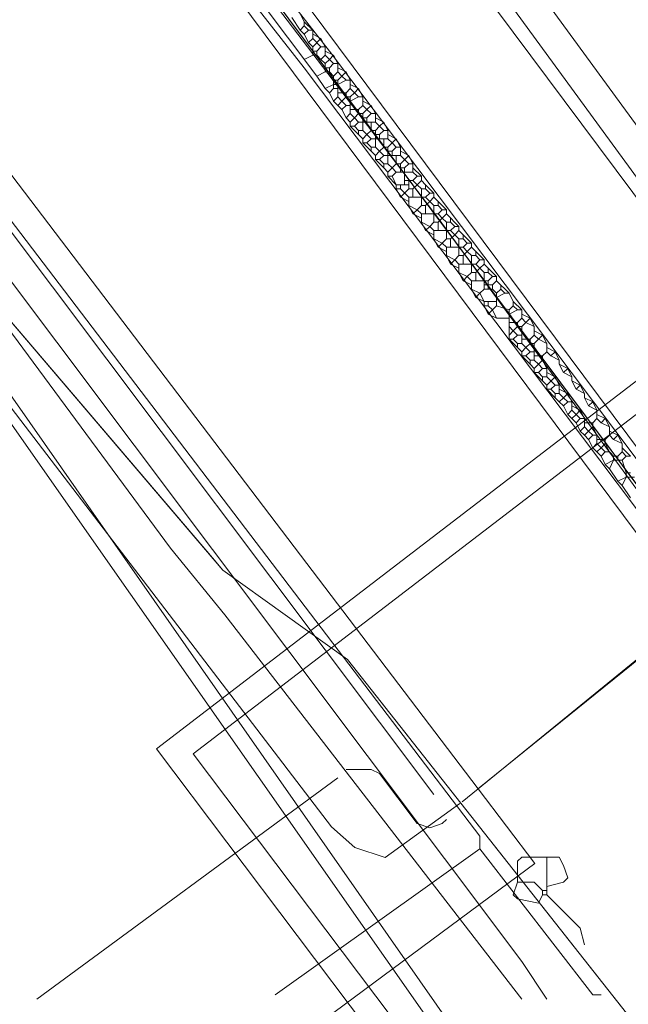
# Model space of a CAD drawing. Header units: metres. Extents: x 92810 to 93633, y 464687 to 465459.
# Tile 205 of 256: x 93155 to 93165, y 465187 to 465204. Entities that reach past the tile are written whole.
import ezdxf
from ezdxf.lldxf.tags import DXFTag

# ---------------------------------------------------------------- set-up
doc = ezdxf.new("R2010")
doc.units = ezdxf.units.M
for name, color, linetype, lineweight, transparency in [('B-OI-KL-DATA_KPN-G', 90, 'SI_B_DATA_KPN', 18, 0.4), ('B-OI-KL-DATA_LIANDER-G', 90, 'SI_B_DATA_LIANDER', 18, 0.4), ('B-OI-KL-DATA_ZIGGO BV-G', 90, 'SI_B_DATA_ZIGGO', 18, 0.4), ('B-OI-KL-ET_HS_LIANDER-G', 10, 'SI_B_ET_HS_LIANDON', 18, 0.4), ('B-OI-KL-ET_LS_LIANDER-G', 190, 'SI_B_ET_LS_LIANDER', 18, 0.4), ('B-OI-KL-GAS_HD_LIANDER-G', 30, 'SI_B_GAS_HD_LIANDER', 18, 0.4), ('B-OI-KL-GAS_LD_LIANDER-G', 30, 'SI_B_GAS_LD_LIANDER', 18, 0.4), ('B-WE-KL-DATA-G', 90, 'KL-DATA-N', 18, 0.4), ('B-WE-KL-WARMTENET-G', 80, 'KL-WARMTENET-N', 18, 0.4)]:
    doc.layers.add(name, color=color, linetype=linetype, lineweight=lineweight, transparency=transparency)
doc.styles.get("Standard").update_dxf_attribs({"font": 'isocp.shx'})
tags = doc.linetypes.add('KL-DATA-N', pattern='A,4,-1,[101,NLCS.SHX,S=0.5,R=0,X=0,Y=0],-1,4,-1,["D",Standard,S=1,R=0,X=-0.25,Y=-0.5],-1.5', length=12.5).pattern_tags.tags
tags[18] = DXFTag(74, 10)
tags = doc.linetypes.add('KL-WARMTENET-N', pattern='A,7,-1.5,["WN",Standard,S=1,R=0,X=-0.3,Y=-0.5],-3', length=11.5).pattern_tags.tags
tags[6] = DXFTag(74, 10)
doc.linetypes.add('SI_B_DATA_KPN', pattern='A,5,-2,["KPN",Standard,S=1.5,R=0,X=-0.51,Y=-0.75],-8', length=15)
doc.linetypes.add('SI_B_DATA_LIANDER', pattern='A,5,-2,["LI-DATA",Standard,S=1.5,R=0,X=-0.51,Y=-0.75],-11', length=18)
doc.linetypes.add('SI_B_DATA_ZIGGO', pattern='A,5,-2,["ZIGGO",Standard,S=1.5,R=0,X=-0.51,Y=-0.75],-9', length=16)
doc.linetypes.add('SI_B_ET_HS_LIANDON', pattern='A,5,-2,["LI-HS",Standard,S=1.5,R=0,X=-0.51,Y=-0.75],-10', length=17)
doc.linetypes.add('SI_B_ET_LS_LIANDER', pattern='A,5,-2,["LI-LS",Standard,S=1.5,R=0,X=-0.51,Y=-0.75],-10', length=17)
doc.linetypes.add('SI_B_GAS_HD_LIANDER', pattern='A,5,-2,["LI-G-HD",Standard,S=1.5,R=0,X=-0.51,Y=-0.75],-11', length=18)
doc.linetypes.add('SI_B_GAS_LD_LIANDER', pattern='A,5,-2,["LI-G-LD",Standard,S=1.5,R=0,X=-0.51,Y=-0.75],-11', length=18)

msp = doc.modelspace()

# ---------------------------------------------------------------- linework, layer by layer
at = {"layer": 'B-OI-KL-DATA_KPN-G', "flags": 128}
for points in [[(93149.179, 465222.25), (93149.393, 465221.964), (93170.107, 465194.179), (93170.25, 465194.179)], [(93142.75, 465215.821), (93162.536, 465189.821), (93162.536, 465189.607)], [(93162.536, 465189.607), (93159.036, 465187.107)], [(93162.536, 465189.607), (93164.464, 465187.107), (93164.607, 465187.107)]]:
    msp.add_lwpolyline(points, dxfattribs=at)
at = {"layer": 'B-OI-KL-DATA_LIANDER-G', "flags": 128}
for points in [[(93139.607, 465230.107), (93139.607, 465229.607), (93139.679, 465229.536), (93152.464, 465212.536), (93158.25, 465204.607), (93159.536, 465202.964), (93165.179, 465195.464), (93167.821, 465191.821), (93168.964, 465190.393), (93171.679, 465187.036)], [(93139.75, 465229.893), (93143.464, 465224.893), (93144.179, 465224.036), (93145.179, 465222.821), (93146.393, 465221.107), (93153.25, 465211.893), (93156.679, 465207.107), (93157.964, 465205.464), (93161.821, 465200.393), (93166.679, 465193.75), (93168.25, 465191.75), (93169.536, 465190.179)], [(93139.893, 465230.036), (93140.679, 465229.179), (93142.25, 465227.107), (93144.25, 465224.25), (93149.25, 465217.679), (93149.964, 465216.536), (93150.964, 465215.25), (93156.321, 465208.179), (93157.964, 465205.821), (93159.964, 465203.25), (93165.607, 465195.75), (93169.607, 465190.25)]]:
    msp.add_lwpolyline(points, dxfattribs=at)
at = {"layer": 'B-OI-KL-DATA_ZIGGO BV-G', "flags": 128}
for points in [[(93162.505, 465190.633), (93139.969, 465220.301)], [(93141.75, 465208.84), (93146.5, 465202.68), (93151.561, 465202.094), (93158.142, 465194.373)], [(93150.344, 465202.235), (93151.561, 465202.094), (93157.965, 465194.581)], [(93150.344, 465202.235), (93150.86, 465201.94), (93160, 465189.98), (93160.4, 465189.63), (93160.92, 465189.46), (93162.195, 465190.381)], [(93162.522, 465190.647), (93168.646, 465195.599)], [(93167.951, 465195.072), (93162.505, 465190.633)], [(93157.965, 465194.581), (93158.142, 465194.373), (93160.276, 465192.844), (93163.192, 465189.143)], [(93187.523, 465160.393), (93180.212, 465167.543), (93160.276, 465192.844)], [(93162.505, 465190.633), (93162.232, 465190.411)], [(93163.192, 465189.143), (93163.477, 465189.355), (93162.505, 465190.633)], [(93136.076, 465169.027), (93163.192, 465189.143)], [(93163.192, 465189.143), (93180.212, 465167.543), (93186.352, 465161.538)]]:
    msp.add_lwpolyline(points, dxfattribs=at)
at = {"layer": 'B-OI-KL-ET_HS_LIANDER-G'}
for p, q in [((93155.679, 465208.25), (93159.75, 465202.821)), ((93159.679, 465203.607), (93159.679, 465203.464)), ((93159.821, 465203.464), (93159.679, 465203.321)), ((93159.679, 465203.321), (93159.679, 465203.179)), ((93159.893, 465203.321), (93159.893, 465203.179)), ((93159.893, 465203.036), (93159.893, 465202.893)), ((93160.107, 465203.036), (93160.107, 465202.893)), ((93160.036, 465202.821), (93160.036, 465202.607)), ((93160.107, 465202.75), (93160.107, 465202.464)), ((93160.321, 465202.75), (93160.321, 465202.607)), ((93160.321, 465202.464), (93160.321, 465202.179)), ((93160.536, 465202.464), (93160.536, 465202.321)), ((93160.536, 465202.179), (93160.536, 465201.893)), ((93160.75, 465202.179), (93160.75, 465202.036)), ((93160.75, 465201.893), (93160.75, 465201.607)), ((93160.964, 465201.893), (93160.964, 465201.75)), ((93160.964, 465201.607), (93160.964, 465201.321)), ((93161.179, 465201.607), (93161.179, 465201.464)), ((93161.321, 465201.464), (93161.179, 465201.321)), ((93161.179, 465201.321), (93161.179, 465201.179)), ((93161.393, 465201.321), (93161.393, 465201.179)), ((93161.25, 465201.25), (93161.25, 465200.964)), ((93161.321, 465201.036), (93161.321, 465200.893)), ((93161.321, 465200.893), (93161.179, 465200.75)), ((93161.536, 465200.893), (93161.536, 465200.607)), ((93161.321, 465200.75), (93161.321, 465200.607)), ((93161.75, 465200.607), (93161.75, 465200.321)), ((93161.536, 465200.464), (93161.536, 465200.321)), ((93161.964, 465200.321), (93161.964, 465200.036)), ((93161.75, 465200.179), (93161.75, 465200.036)), ((93162.179, 465200.036), (93162.179, 465199.75)), ((93161.964, 465199.893), (93161.964, 465199.75)), ((93162.393, 465199.75), (93162.393, 465199.464)), ((93162.179, 465199.607), (93162.179, 465199.464)), ((93162.607, 465199.464), (93162.607, 465199.179)), ((93162.393, 465199.321), (93162.393, 465199.179)), ((93162.679, 465199.321), (93162.679, 465199.179)), ((93162.821, 465199.107), (93162.821, 465198.893)), ((93162.821, 465198.893), (93162.679, 465198.75)), ((93163.036, 465198.821), (93163.036, 465198.321)), ((93163.25, 465198.821), (93163.25, 465198.679)), ((93163.25, 465198.536), (93163.25, 465198.25)), ((93163.464, 465198.536), (93163.464, 465198.393)), ((93163.464, 465198.25), (93163.464, 465197.964)), ((93163.679, 465198.25), (93163.679, 465198.107)), ((93163.679, 465197.821), (93163.679, 465197.679)), ((93163.821, 465197.679), (93163.679, 465197.536)), ((93163.893, 465197.536), (93163.893, 465197.393)), ((93164.107, 465197.25), (93164.107, 465197.107)), ((93164.536, 465197.107), (93164.536, 465196.964)), ((93164.321, 465196.964), (93164.321, 465196.821)), ((93164.75, 465196.821), (93164.75, 465196.679)), ((93164.536, 465196.679), (93164.536, 465196.536)), ((93164.964, 465196.536), (93164.964, 465196.393))]:
    msp.add_line(p, q, dxfattribs=at)
at = {"layer": 'B-OI-KL-ET_HS_LIANDER-G', "flags": 128}
for points in [[(93139.893, 465230.036), (93140.107, 465230.179), (93167.036, 465194.036), (93169.393, 465190.964), (93172.607, 465187.036)], [(93139.536, 465229.75), (93139.393, 465229.607), (93144.893, 465222.393), (93148.75, 465217.107), (93167.107, 465192.464), (93169.75, 465189.036), (93171.393, 465187.036)], [(93159.321, 465203.821), (93159.464, 465203.607)], [(93159.464, 465203.893), (93159.536, 465203.75)], [(93159.536, 465203.679), (93159.464, 465203.607)], [(93159.536, 465203.75), (93159.679, 465203.607)], [(93159.536, 465203.75), (93159.536, 465203.679)], [(93159.536, 465203.679), (93159.607, 465203.607)], [(93159.464, 465203.607), (93159.536, 465203.536)], [(93159.607, 465203.607), (93159.536, 465203.536)], [(93159.536, 465203.536), (93159.607, 465203.393)], [(93159.607, 465203.607), (93159.679, 465203.607)], [(93159.679, 465203.464), (93159.607, 465203.393)], [(93159.679, 465203.536), (93159.821, 465203.464)], [(93159.679, 465203.464), (93159.821, 465203.321)], [(93159.821, 465203.464), (93159.893, 465203.321)], [(93159.607, 465203.393), (93159.679, 465203.321)], [(93159.821, 465203.321), (93159.75, 465203.25)], [(93159.821, 465203.321), (93159.893, 465203.321)], [(93159.679, 465203.179), (93159.536, 465203.107)], [(93159.679, 465203.25), (93159.75, 465203.25)], [(93159.679, 465203.179), (93159.75, 465203.179)], [(93159.75, 465203.25), (93159.75, 465203.179)], [(93159.75, 465203.179), (93159.821, 465203.107)], [(93159.893, 465203.179), (93159.821, 465203.107)], [(93159.893, 465203.25), (93160.036, 465203.179)], [(93159.893, 465203.179), (93159.964, 465203.107)], [(93160.036, 465203.179), (93159.964, 465203.107)], [(93160.036, 465203.179), (93160.107, 465203.036)], [(93159.821, 465203.107), (93159.893, 465203.036)], [(93159.964, 465203.107), (93159.893, 465203.036)], [(93159.893, 465202.964), (93159.964, 465202.964)], [(93159.964, 465203.107), (93160.036, 465203.036)], [(93160.036, 465203.036), (93159.964, 465202.964)], [(93159.964, 465202.964), (93159.964, 465202.893)], [(93160.036, 465203.036), (93160.107, 465203.036)], [(93160.107, 465202.964), (93160.25, 465202.893)], [(93159.893, 465202.893), (93159.75, 465202.821)], [(93159.75, 465202.821), (93159.893, 465202.607)], [(93159.893, 465202.893), (93159.964, 465202.893)], [(93159.964, 465202.893), (93160.036, 465202.821)], [(93160.107, 465202.893), (93160.036, 465202.821)], [(93160.107, 465202.893), (93160.179, 465202.821)], [(93160.179, 465202.821), (93160.107, 465202.75)], [(93160.25, 465202.893), (93160.179, 465202.821)], [(93160.179, 465202.821), (93160.25, 465202.75)], [(93160.25, 465202.893), (93160.321, 465202.75)], [(93160.036, 465202.679), (93159.893, 465202.607)], [(93160.036, 465202.75), (93160.107, 465202.75)], [(93160.036, 465202.679), (93160.107, 465202.679)], [(93160.25, 465202.75), (93160.107, 465202.679)], [(93160.25, 465202.75), (93160.321, 465202.75)], [(93160.321, 465202.679), (93160.464, 465202.607)], [(93159.893, 465202.607), (93159.964, 465202.536)], [(93160.036, 465202.607), (93159.964, 465202.536)], [(93159.964, 465202.536), (93160.036, 465202.393)], [(93160.036, 465202.607), (93160.107, 465202.607)], [(93160.107, 465202.464), (93160.036, 465202.393)], [(93160.107, 465202.536), (93160.25, 465202.536)], [(93160.107, 465202.464), (93160.179, 465202.393)], [(93160.25, 465202.464), (93160.179, 465202.393)], [(93160.321, 465202.607), (93160.25, 465202.536)], [(93160.25, 465202.536), (93160.25, 465202.464)], [(93160.25, 465202.464), (93160.321, 465202.464)], [(93160.321, 465202.607), (93160.393, 465202.536)], [(93160.393, 465202.536), (93160.321, 465202.464)], [(93160.464, 465202.464), (93160.321, 465202.393)], [(93160.464, 465202.607), (93160.393, 465202.536)], [(93160.393, 465202.536), (93160.464, 465202.464)], [(93160.464, 465202.607), (93160.536, 465202.464)], [(93160.464, 465202.464), (93160.536, 465202.464)], [(93160.036, 465202.393), (93160.107, 465202.321)], [(93160.179, 465202.393), (93160.107, 465202.321)], [(93160.107, 465202.321), (93160.179, 465202.25)], [(93160.179, 465202.393), (93160.25, 465202.321)], [(93160.25, 465202.321), (93160.179, 465202.25)], [(93160.25, 465202.321), (93160.321, 465202.321)], [(93160.536, 465202.321), (93160.464, 465202.25)], [(93160.536, 465202.393), (93160.679, 465202.321)], [(93160.536, 465202.321), (93160.607, 465202.25)], [(93160.679, 465202.321), (93160.607, 465202.25)], [(93160.679, 465202.321), (93160.75, 465202.179)], [(93160.179, 465202.25), (93160.25, 465202.107)], [(93160.321, 465202.179), (93160.25, 465202.107)], [(93160.321, 465202.25), (93160.464, 465202.25)], [(93160.321, 465202.179), (93160.393, 465202.107)], [(93160.464, 465202.179), (93160.393, 465202.107)], [(93160.464, 465202.25), (93160.464, 465202.179)], [(93160.464, 465202.179), (93160.536, 465202.179)], [(93160.607, 465202.25), (93160.536, 465202.179)], [(93160.607, 465202.25), (93160.679, 465202.179)], [(93160.679, 465202.179), (93160.607, 465202.107)], [(93160.679, 465202.179), (93160.75, 465202.179)], [(93160.25, 465202.107), (93160.321, 465202.036)], [(93160.393, 465202.107), (93160.321, 465202.036)], [(93160.321, 465202.036), (93160.321, 465201.964)], [(93160.321, 465201.964), (93160.393, 465201.964)], [(93160.321, 465201.964), (93160.536, 465201.75)], [(93160.393, 465202.107), (93160.464, 465202.036)], [(93160.464, 465202.036), (93160.393, 465201.964)], [(93160.393, 465201.964), (93160.464, 465201.893)], [(93160.464, 465202.036), (93160.75, 465202.036)], [(93160.536, 465202.107), (93160.607, 465202.107)], [(93160.607, 465202.107), (93160.607, 465202.036)], [(93160.679, 465202.036), (93160.679, 465201.893)], [(93160.75, 465202.107), (93160.893, 465202.036)], [(93160.75, 465202.036), (93160.821, 465201.964)], [(93160.821, 465201.964), (93160.75, 465201.893)], [(93160.893, 465202.036), (93160.821, 465201.964)], [(93160.821, 465201.964), (93160.893, 465201.893)], [(93160.893, 465202.036), (93160.964, 465201.893)], [(93160.464, 465201.893), (93160.536, 465201.893)], [(93160.464, 465201.893), (93160.464, 465201.821)], [(93160.536, 465201.893), (93160.607, 465201.821)], [(93160.607, 465201.821), (93160.536, 465201.75)], [(93160.679, 465201.893), (93160.607, 465201.821)], [(93160.607, 465201.821), (93160.679, 465201.75)], [(93160.679, 465201.893), (93160.75, 465201.893)], [(93160.75, 465201.821), (93160.821, 465201.821)], [(93160.893, 465201.893), (93160.821, 465201.821)], [(93160.821, 465201.821), (93160.821, 465201.75)], [(93160.893, 465201.893), (93160.964, 465201.893)], [(93160.964, 465201.821), (93161.107, 465201.75)], [(93160.536, 465201.75), (93160.536, 465201.679)], [(93160.536, 465201.679), (93160.607, 465201.679)], [(93160.536, 465201.679), (93160.679, 465201.536)], [(93160.679, 465201.75), (93160.607, 465201.679)], [(93160.607, 465201.679), (93160.679, 465201.607)], [(93160.679, 465201.75), (93160.964, 465201.75)], [(93160.679, 465201.607), (93160.75, 465201.607)], [(93160.679, 465201.607), (93160.679, 465201.536)], [(93160.75, 465201.607), (93160.821, 465201.536)], [(93160.893, 465201.607), (93160.821, 465201.536)], [(93160.893, 465201.75), (93160.893, 465201.607)], [(93160.893, 465201.607), (93160.964, 465201.607)], [(93160.964, 465201.75), (93161.036, 465201.679)], [(93161.036, 465201.679), (93160.964, 465201.607)], [(93161.107, 465201.75), (93161.036, 465201.679)], [(93161.036, 465201.679), (93161.107, 465201.607)], [(93161.107, 465201.607), (93161.036, 465201.536)], [(93161.107, 465201.75), (93161.179, 465201.607)], [(93161.107, 465201.607), (93161.179, 465201.607)], [(93160.679, 465201.536), (93160.75, 465201.464)], [(93160.821, 465201.536), (93160.75, 465201.464)], [(93160.75, 465201.464), (93160.75, 465201.393)], [(93160.821, 465201.536), (93160.893, 465201.464)], [(93160.893, 465201.464), (93160.821, 465201.393)], [(93160.893, 465201.464), (93161.179, 465201.464)], [(93160.964, 465201.536), (93161.036, 465201.536)], [(93161.036, 465201.536), (93161.036, 465201.464)], [(93161.107, 465201.464), (93161.107, 465201.321)], [(93161.179, 465201.536), (93161.321, 465201.464)], [(93161.179, 465201.464), (93161.321, 465201.321)], [(93161.321, 465201.464), (93161.393, 465201.321)], [(93160.75, 465201.393), (93160.821, 465201.393)], [(93160.75, 465201.393), (93160.893, 465201.25)], [(93160.821, 465201.393), (93160.893, 465201.321)], [(93160.893, 465201.321), (93160.964, 465201.321)], [(93160.893, 465201.321), (93160.893, 465201.25)], [(93160.964, 465201.321), (93161.036, 465201.25)], [(93161.107, 465201.321), (93161.036, 465201.25)], [(93161.107, 465201.321), (93161.179, 465201.321)], [(93161.321, 465201.321), (93161.25, 465201.25)], [(93161.321, 465201.321), (93161.393, 465201.321)], [(93160.893, 465201.25), (93160.964, 465201.179)], [(93161.036, 465201.25), (93160.964, 465201.179)], [(93160.964, 465201.179), (93160.964, 465201.107)], [(93160.964, 465201.107), (93161.036, 465201.107)], [(93160.964, 465201.107), (93161.107, 465200.964)], [(93161.036, 465201.25), (93161.107, 465201.179)], [(93161.107, 465201.179), (93161.036, 465201.107)], [(93161.036, 465201.107), (93161.107, 465200.964)], [(93161.107, 465201.179), (93161.393, 465201.179)], [(93161.179, 465201.25), (93161.25, 465201.25)], [(93161.393, 465201.25), (93161.536, 465201.107)], [(93161.393, 465201.179), (93161.464, 465201.107)], [(93161.464, 465201.107), (93161.393, 465201.036)], [(93161.464, 465201.107), (93161.536, 465201.107)], [(93161.536, 465201.107), (93161.536, 465201.036)], [(93161.107, 465200.964), (93161.321, 465200.964)], [(93161.107, 465200.964), (93161.107, 465200.893)], [(93161.179, 465200.964), (93161.179, 465200.893)], [(93161.25, 465201.036), (93161.393, 465201.036)], [(93161.393, 465201.036), (93161.464, 465200.964)], [(93161.464, 465200.964), (93161.393, 465200.893)], [(93161.536, 465201.036), (93161.464, 465200.964)], [(93161.464, 465200.964), (93161.536, 465200.893)], [(93161.536, 465201.036), (93161.607, 465200.964)], [(93161.607, 465200.964), (93161.75, 465200.821)], [(93161.607, 465200.964), (93161.607, 465200.893)], [(93161.107, 465200.893), (93161.179, 465200.893)], [(93161.107, 465200.893), (93161.179, 465200.75)], [(93161.179, 465200.893), (93161.321, 465200.75)], [(93161.321, 465200.893), (93161.393, 465200.893)], [(93161.393, 465200.893), (93161.393, 465200.75)], [(93161.536, 465200.893), (93161.607, 465200.893)], [(93161.607, 465200.893), (93161.679, 465200.821)], [(93161.679, 465200.821), (93161.607, 465200.75)], [(93161.679, 465200.821), (93161.75, 465200.821)], [(93161.75, 465200.821), (93161.75, 465200.75)], [(93161.179, 465200.75), (93161.321, 465200.679)], [(93161.321, 465200.75), (93161.607, 465200.75)], [(93161.321, 465200.607), (93161.464, 465200.536)], [(93161.321, 465200.607), (93161.393, 465200.464)], [(93161.536, 465200.607), (93161.464, 465200.536)], [(93161.536, 465200.607), (93161.607, 465200.607)], [(93161.607, 465200.75), (93161.679, 465200.679)], [(93161.679, 465200.679), (93161.607, 465200.607)], [(93161.607, 465200.607), (93161.607, 465200.464)], [(93161.75, 465200.75), (93161.679, 465200.679)], [(93161.679, 465200.679), (93161.75, 465200.607)], [(93161.75, 465200.75), (93161.821, 465200.679)], [(93161.75, 465200.607), (93161.821, 465200.607)], [(93161.821, 465200.679), (93161.964, 465200.536)], [(93161.821, 465200.679), (93161.821, 465200.607)], [(93161.821, 465200.607), (93161.893, 465200.536)], [(93161.464, 465200.536), (93161.393, 465200.464)], [(93161.393, 465200.464), (93161.536, 465200.393)], [(93161.464, 465200.536), (93161.536, 465200.464)], [(93161.536, 465200.464), (93161.821, 465200.464)], [(93161.893, 465200.536), (93161.821, 465200.464)], [(93161.821, 465200.464), (93161.893, 465200.393)], [(93161.893, 465200.536), (93161.964, 465200.536)], [(93161.964, 465200.464), (93161.893, 465200.393)], [(93161.964, 465200.536), (93161.964, 465200.464)], [(93161.964, 465200.464), (93162.179, 465200.25)], [(93161.536, 465200.321), (93161.679, 465200.25)], [(93161.536, 465200.321), (93161.607, 465200.179)], [(93161.75, 465200.321), (93161.679, 465200.25)], [(93161.75, 465200.321), (93161.821, 465200.321)], [(93161.893, 465200.393), (93161.821, 465200.321)], [(93161.821, 465200.321), (93161.821, 465200.179)], [(93161.893, 465200.393), (93161.964, 465200.321)], [(93161.964, 465200.321), (93162.036, 465200.321)], [(93162.036, 465200.393), (93162.036, 465200.321)], [(93162.036, 465200.321), (93162.107, 465200.25)], [(93161.679, 465200.25), (93161.607, 465200.179)], [(93161.607, 465200.179), (93161.75, 465200.107)], [(93161.679, 465200.25), (93161.75, 465200.179)], [(93161.75, 465200.179), (93162.036, 465200.179)], [(93162.107, 465200.25), (93162.036, 465200.179)], [(93162.036, 465200.179), (93162.107, 465200.107)], [(93162.107, 465200.107), (93162.036, 465200.036)], [(93162.107, 465200.25), (93162.179, 465200.25)], [(93162.179, 465200.179), (93162.107, 465200.107)], [(93162.107, 465200.107), (93162.179, 465200.036)], [(93162.179, 465200.25), (93162.179, 465200.179)], [(93162.179, 465200.179), (93162.25, 465200.107)], [(93162.25, 465200.107), (93162.393, 465199.964)], [(93162.25, 465200.107), (93162.25, 465200.036)], [(93161.75, 465200.036), (93161.893, 465199.964)], [(93161.75, 465200.036), (93161.821, 465199.893)], [(93161.893, 465199.964), (93161.821, 465199.893)], [(93161.964, 465200.036), (93161.893, 465199.964)], [(93161.893, 465199.964), (93161.964, 465199.893)], [(93161.964, 465200.036), (93162.036, 465200.036)], [(93162.036, 465200.036), (93162.036, 465199.893)], [(93162.179, 465200.036), (93162.25, 465200.036)], [(93162.25, 465200.036), (93162.321, 465199.964)], [(93162.321, 465199.964), (93162.25, 465199.893)], [(93162.321, 465199.964), (93162.393, 465199.964)], [(93162.393, 465199.964), (93162.393, 465199.893)], [(93161.821, 465199.893), (93161.964, 465199.821)], [(93161.964, 465199.893), (93162.25, 465199.893)], [(93161.964, 465199.75), (93162.107, 465199.679)], [(93161.964, 465199.75), (93162.036, 465199.607)], [(93162.179, 465199.75), (93162.107, 465199.679)], [(93162.179, 465199.75), (93162.25, 465199.75)], [(93162.25, 465199.893), (93162.321, 465199.821)], [(93162.321, 465199.821), (93162.25, 465199.75)], [(93162.25, 465199.75), (93162.25, 465199.607)], [(93162.393, 465199.893), (93162.321, 465199.821)], [(93162.321, 465199.821), (93162.393, 465199.75)], [(93162.393, 465199.893), (93162.464, 465199.821)], [(93162.393, 465199.75), (93162.464, 465199.75)], [(93162.464, 465199.821), (93162.607, 465199.679)], [(93162.464, 465199.821), (93162.464, 465199.75)], [(93162.464, 465199.75), (93162.536, 465199.679)], [(93162.107, 465199.679), (93162.036, 465199.607)], [(93162.036, 465199.607), (93162.179, 465199.536)], [(93162.107, 465199.679), (93162.179, 465199.607)], [(93162.179, 465199.607), (93162.464, 465199.607)], [(93162.536, 465199.679), (93162.464, 465199.607)], [(93162.464, 465199.607), (93162.536, 465199.536)], [(93162.536, 465199.679), (93162.607, 465199.679)], [(93162.607, 465199.607), (93162.536, 465199.536)], [(93162.607, 465199.679), (93162.607, 465199.607)], [(93162.607, 465199.607), (93162.679, 465199.536)], [(93162.179, 465199.464), (93162.321, 465199.393)], [(93162.179, 465199.464), (93162.25, 465199.321)], [(93162.393, 465199.464), (93162.321, 465199.393)], [(93162.393, 465199.464), (93162.464, 465199.464)], [(93162.536, 465199.536), (93162.464, 465199.464)], [(93162.464, 465199.464), (93162.464, 465199.321)], [(93162.536, 465199.536), (93162.607, 465199.464)], [(93162.607, 465199.464), (93162.679, 465199.464)], [(93162.679, 465199.536), (93162.821, 465199.393)], [(93162.679, 465199.536), (93162.679, 465199.464)], [(93162.679, 465199.464), (93162.75, 465199.393)], [(93162.321, 465199.393), (93162.25, 465199.321)], [(93162.25, 465199.321), (93162.393, 465199.25)], [(93162.321, 465199.393), (93162.393, 465199.321)], [(93162.393, 465199.321), (93162.679, 465199.321)], [(93162.607, 465199.25), (93162.75, 465199.25)], [(93162.75, 465199.393), (93162.679, 465199.321)], [(93162.75, 465199.393), (93162.821, 465199.393)], [(93162.821, 465199.321), (93162.75, 465199.25)], [(93162.75, 465199.25), (93162.75, 465199.179)], [(93162.821, 465199.393), (93162.821, 465199.321)], [(93162.821, 465199.321), (93163.036, 465199.107)], [(93162.893, 465199.25), (93162.893, 465199.179)], [(93162.393, 465199.179), (93162.536, 465199.107)], [(93162.393, 465199.179), (93162.464, 465199.036)], [(93162.536, 465199.107), (93162.464, 465199.036)], [(93162.607, 465199.179), (93162.536, 465199.107)], [(93162.536, 465199.107), (93162.607, 465198.964)], [(93162.607, 465199.179), (93162.75, 465199.179)], [(93162.75, 465199.179), (93162.821, 465199.107)], [(93162.893, 465199.179), (93162.821, 465199.107)], [(93162.964, 465199.107), (93162.821, 465199.036)], [(93162.893, 465199.179), (93162.964, 465199.107)], [(93162.964, 465199.107), (93163.036, 465199.107)], [(93163.036, 465199.107), (93163.107, 465198.964)], [(93162.464, 465199.036), (93162.607, 465198.964)], [(93162.607, 465198.964), (93162.821, 465198.964)], [(93162.607, 465198.964), (93162.607, 465198.893)], [(93162.679, 465198.964), (93162.679, 465198.893)], [(93163.107, 465198.964), (93163.25, 465198.821)], [(93163.107, 465198.964), (93163.107, 465198.893)], [(93162.607, 465198.893), (93162.679, 465198.893)], [(93162.607, 465198.893), (93162.679, 465198.75)], [(93162.679, 465198.893), (93162.75, 465198.821)], [(93162.679, 465198.75), (93162.821, 465198.679)], [(93162.75, 465198.821), (93162.821, 465198.679)], [(93162.821, 465198.893), (93163.036, 465198.821)], [(93163.107, 465198.893), (93163.036, 465198.821)], [(93163.179, 465198.821), (93163.036, 465198.75)], [(93163.107, 465198.893), (93163.179, 465198.821)], [(93163.179, 465198.821), (93163.25, 465198.821)], [(93163.25, 465198.75), (93163.393, 465198.679)], [(93162.821, 465198.679), (93163.036, 465198.679)], [(93163.036, 465198.607), (93163.179, 465198.607)], [(93163.25, 465198.679), (93163.179, 465198.607)], [(93163.179, 465198.607), (93163.179, 465198.536)], [(93163.25, 465198.679), (93163.321, 465198.607)], [(93163.321, 465198.607), (93163.25, 465198.536)], [(93163.393, 465198.679), (93163.321, 465198.607)], [(93163.321, 465198.607), (93163.464, 465198.536)], [(93163.393, 465198.679), (93163.464, 465198.536)], [(93163.036, 465198.536), (93163.107, 465198.464)], [(93163.107, 465198.464), (93163.036, 465198.393)], [(93163.179, 465198.536), (93163.107, 465198.464)], [(93163.107, 465198.464), (93163.179, 465198.393)], [(93163.179, 465198.536), (93163.25, 465198.536)], [(93163.464, 465198.464), (93163.607, 465198.393)], [(93163.036, 465198.321), (93163.107, 465198.321)], [(93163.036, 465198.321), (93163.179, 465198.179)], [(93163.179, 465198.393), (93163.107, 465198.321)], [(93163.107, 465198.321), (93163.179, 465198.25)], [(93163.179, 465198.393), (93163.25, 465198.393)], [(93163.179, 465198.25), (93163.25, 465198.25)], [(93163.179, 465198.25), (93163.179, 465198.179)], [(93163.25, 465198.321), (93163.393, 465198.321)], [(93163.25, 465198.25), (93163.321, 465198.179)], [(93163.393, 465198.25), (93163.321, 465198.179)], [(93163.464, 465198.393), (93163.393, 465198.321)], [(93163.393, 465198.321), (93163.393, 465198.25)], [(93163.393, 465198.25), (93163.464, 465198.25)], [(93163.464, 465198.393), (93163.536, 465198.321)], [(93163.536, 465198.321), (93163.464, 465198.25)], [(93163.607, 465198.393), (93163.536, 465198.321)], [(93163.536, 465198.321), (93163.679, 465198.25)], [(93163.607, 465198.393), (93163.679, 465198.25)], [(93163.179, 465198.179), (93163.25, 465198.107)], [(93163.321, 465198.179), (93163.25, 465198.107)], [(93163.25, 465198.107), (93163.25, 465198.036)], [(93163.321, 465198.179), (93163.393, 465198.107)], [(93163.393, 465198.107), (93163.321, 465198.036)], [(93163.393, 465198.107), (93163.464, 465198.107)], [(93163.679, 465198.107), (93163.607, 465198.036)], [(93163.679, 465198.179), (93163.821, 465198.107)], [(93163.679, 465198.107), (93163.75, 465198.036)], [(93163.821, 465198.107), (93163.75, 465198.036)], [(93163.821, 465198.107), (93163.893, 465197.964)], [(93163.25, 465198.036), (93163.321, 465198.036)], [(93163.25, 465198.036), (93163.393, 465197.893)], [(93163.321, 465198.036), (93163.393, 465197.964)], [(93163.393, 465197.964), (93163.464, 465197.964)], [(93163.393, 465197.964), (93163.393, 465197.893)], [(93163.464, 465198.036), (93163.607, 465198.036)], [(93163.464, 465197.964), (93163.536, 465197.893)], [(93163.607, 465197.964), (93163.536, 465197.893)], [(93163.607, 465198.036), (93163.607, 465197.964)], [(93163.607, 465197.964), (93163.679, 465197.821)], [(93163.75, 465198.036), (93163.893, 465197.964)], [(93163.893, 465197.964), (93163.893, 465197.893)], [(93163.393, 465197.893), (93163.464, 465197.821)], [(93163.536, 465197.893), (93163.464, 465197.821)], [(93163.464, 465197.821), (93163.464, 465197.75)], [(93163.464, 465197.75), (93163.536, 465197.75)], [(93163.464, 465197.75), (93163.679, 465197.536)], [(93163.536, 465197.893), (93163.607, 465197.821)], [(93163.607, 465197.821), (93163.536, 465197.75)], [(93163.536, 465197.75), (93163.607, 465197.679)], [(93163.607, 465197.821), (93163.679, 465197.821)], [(93163.679, 465197.75), (93163.821, 465197.679)], [(93163.893, 465197.893), (93164.036, 465197.821)], [(93163.893, 465197.893), (93163.964, 465197.75)], [(93164.036, 465197.821), (93163.964, 465197.75)], [(93163.964, 465197.75), (93164.107, 465197.679)], [(93164.036, 465197.821), (93164.107, 465197.679)], [(93163.607, 465197.679), (93163.679, 465197.679)], [(93163.607, 465197.679), (93163.607, 465197.607)], [(93163.679, 465197.679), (93163.821, 465197.536)], [(93163.821, 465197.679), (93163.893, 465197.536)], [(93164.107, 465197.679), (93164.107, 465197.607)], [(93164.107, 465197.607), (93164.25, 465197.536)], [(93164.107, 465197.607), (93164.179, 465197.464)], [(93163.679, 465197.536), (93163.679, 465197.464)], [(93163.679, 465197.464), (93163.75, 465197.464)], [(93163.679, 465197.464), (93163.821, 465197.321)], [(93163.821, 465197.536), (93163.75, 465197.464)], [(93163.75, 465197.464), (93163.821, 465197.393)], [(93163.821, 465197.536), (93163.893, 465197.536)], [(93163.821, 465197.393), (93163.893, 465197.393)], [(93163.821, 465197.393), (93163.821, 465197.321)], [(93163.893, 465197.464), (93164.036, 465197.393)], [(93163.893, 465197.393), (93163.964, 465197.321)], [(93164.036, 465197.393), (93163.964, 465197.321)], [(93164.036, 465197.393), (93164.107, 465197.25)], [(93164.25, 465197.536), (93164.179, 465197.464)], [(93164.179, 465197.464), (93164.321, 465197.393)], [(93164.25, 465197.536), (93164.321, 465197.393)], [(93164.321, 465197.393), (93164.321, 465197.321)], [(93163.821, 465197.321), (93163.893, 465197.25)], [(93163.964, 465197.321), (93163.893, 465197.25)], [(93163.893, 465197.25), (93163.964, 465197.179)], [(93163.964, 465197.321), (93164.036, 465197.25)], [(93164.036, 465197.25), (93163.964, 465197.179)], [(93164.036, 465197.25), (93164.107, 465197.25)], [(93164.321, 465197.321), (93164.464, 465197.25)], [(93164.321, 465197.321), (93164.393, 465197.179)], [(93164.464, 465197.25), (93164.393, 465197.179)], [(93164.464, 465197.25), (93164.536, 465197.107)], [(93163.964, 465197.179), (93164.036, 465197.036)], [(93164.107, 465197.107), (93164.036, 465197.036)], [(93164.107, 465197.179), (93164.25, 465197.107)], [(93164.107, 465197.107), (93164.179, 465197.036)], [(93164.25, 465197.107), (93164.179, 465197.036)], [(93164.25, 465197.107), (93164.321, 465196.964)], [(93164.393, 465197.179), (93164.536, 465197.107)], [(93164.036, 465197.036), (93164.107, 465196.964)], [(93164.179, 465197.036), (93164.107, 465196.964)], [(93164.107, 465196.964), (93164.179, 465196.893)], [(93164.179, 465197.036), (93164.25, 465196.964)], [(93164.25, 465196.964), (93164.179, 465196.893)], [(93164.179, 465196.893), (93164.25, 465196.75)], [(93164.25, 465196.964), (93164.321, 465196.964)], [(93164.321, 465196.893), (93164.464, 465196.893)], [(93164.536, 465196.964), (93164.464, 465196.893)], [(93164.464, 465196.893), (93164.464, 465196.821)], [(93164.536, 465197.036), (93164.679, 465196.964)], [(93164.536, 465196.964), (93164.607, 465196.893)], [(93164.679, 465196.964), (93164.607, 465196.893)], [(93164.607, 465196.893), (93164.75, 465196.821)], [(93164.679, 465196.964), (93164.75, 465196.821)], [(93164.321, 465196.821), (93164.25, 465196.75)], [(93164.25, 465196.75), (93164.321, 465196.679)], [(93164.321, 465196.821), (93164.393, 465196.75)], [(93164.393, 465196.75), (93164.321, 465196.679)], [(93164.464, 465196.821), (93164.393, 465196.75)], [(93164.393, 465196.75), (93164.464, 465196.679)], [(93164.464, 465196.821), (93164.536, 465196.679)], [(93164.75, 465196.75), (93164.893, 465196.679)], [(93164.321, 465196.679), (93164.393, 465196.607)], [(93164.464, 465196.679), (93164.393, 465196.607)], [(93164.393, 465196.607), (93164.464, 465196.464)], [(93164.464, 465196.679), (93164.536, 465196.679)], [(93164.536, 465196.607), (93164.679, 465196.607)], [(93164.75, 465196.679), (93164.679, 465196.607)], [(93164.679, 465196.607), (93164.679, 465196.536)], [(93164.75, 465196.679), (93164.821, 465196.607)], [(93164.893, 465196.679), (93164.821, 465196.607)], [(93164.821, 465196.607), (93164.964, 465196.536)], [(93164.893, 465196.679), (93164.964, 465196.536)], [(93164.536, 465196.536), (93164.464, 465196.464)], [(93164.464, 465196.464), (93164.536, 465196.393)], [(93164.536, 465196.536), (93164.607, 465196.464)], [(93164.607, 465196.464), (93164.536, 465196.393)], [(93164.536, 465196.393), (93164.607, 465196.321)], [(93164.679, 465196.536), (93164.607, 465196.464)], [(93164.607, 465196.464), (93164.679, 465196.393)], [(93164.679, 465196.393), (93164.607, 465196.321)], [(93164.679, 465196.536), (93164.75, 465196.393)], [(93164.679, 465196.393), (93164.75, 465196.393)], [(93164.75, 465196.393), (93164.821, 465196.321)], [(93164.964, 465196.393), (93164.893, 465196.321)], [(93164.964, 465196.464), (93165.107, 465196.321)], [(93164.964, 465196.393), (93165.036, 465196.321)], [(93164.607, 465196.321), (93164.679, 465196.179)], [(93164.821, 465196.25), (93164.679, 465196.179)], [(93164.821, 465196.25), (93164.75, 465196.107)], [(93164.821, 465196.321), (93164.893, 465196.321)], [(93164.821, 465196.321), (93164.821, 465196.25)], [(93164.821, 465196.25), (93164.964, 465196.25)], [(93164.893, 465196.321), (93164.893, 465196.25)], [(93165.036, 465196.321), (93164.964, 465196.25)], [(93164.964, 465196.25), (93165.036, 465196.036)], [(93165.036, 465196.321), (93165.107, 465196.321)], [(93164.679, 465196.179), (93164.75, 465196.107)], [(93164.75, 465196.107), (93164.893, 465195.893)], [(93165.036, 465195.964), (93164.893, 465195.893)], [(93164.893, 465195.893), (93164.964, 465195.821)], [(93165.036, 465195.964), (93164.964, 465195.821)], [(93165.036, 465196.036), (93165.107, 465196.036)], [(93165.036, 465196.036), (93165.036, 465195.964)], [(93165.036, 465195.964), (93165.179, 465195.964)], [(93164.964, 465195.821), (93165.107, 465195.607)]]:
    msp.add_lwpolyline(points, dxfattribs=at)
at = {"layer": 'B-OI-KL-ET_LS_LIANDER-G'}
for p, q in [((93149.25, 465207.179), (93161.75, 465190.536)), ((93160.25, 465190.964), (93160.679, 465190.964)), ((93160.679, 465190.964), (93160.821, 465190.893)), ((93160.821, 465190.893), (93161.464, 465190.036)), ((93160.107, 465190.821), (93154.964, 465187.036)), ((93161.464, 465190.036), (93161.679, 465189.964)), ((93161.679, 465189.964), (93161.893, 465190.036)), ((93161.893, 465190.036), (93161.964, 465190.107)), ((93163.25, 465189.464), (93163.179, 465189.393)), ((93163.179, 465189.393), (93163.179, 465189.036)), ((93163.893, 465189.464), (93163.25, 465189.464)), ((93163.679, 465189.464), (93163.679, 465188.821)), ((93163.893, 465189.464), (93163.964, 465189.321)), ((93163.964, 465189.321), (93164.036, 465189.107)), ((93163.179, 465189.036), (93163.107, 465188.821)), ((93163.179, 465189.036), (93163.464, 465189.036)), ((93163.464, 465189.036), (93163.536, 465188.964)), ((93163.964, 465189.036), (93163.679, 465188.964)), ((93164.036, 465189.107), (93163.964, 465189.036)), ((93163.107, 465188.821), (93163.179, 465188.75)), ((93163.536, 465188.964), (93163.607, 465188.893)), ((93163.536, 465188.679), (93163.607, 465188.821)), ((93163.607, 465188.893), (93163.679, 465188.893)), ((93163.607, 465188.893), (93163.607, 465188.821)), ((93163.607, 465188.821), (93163.679, 465188.821)), ((93163.679, 465188.821), (93164.25, 465188.25)), ((93163.179, 465188.75), (93163.536, 465188.679)), ((93164.25, 465188.25), (93164.321, 465187.964))]:
    msp.add_line(p, q, dxfattribs=at)
at = {"layer": 'B-OI-KL-GAS_HD_LIANDER-G', "flags": 128}
msp.add_lwpolyline([(93099.679, 465274.536), (93099.607, 465272.179), (93099.679, 465272.107), (93116.679, 465249.607), (93117.607, 465248.464), (93125.107, 465238.75), (93137.393, 465222.107), (93140.75, 465217.679), (93163.25, 465187.679), (93163.679, 465187.036)], dxfattribs=at)
at = {"layer": 'B-OI-KL-GAS_LD_LIANDER-G', "flags": 128}
msp.add_lwpolyline([(93139.321, 465213.393), (93139.75, 465213.25), (93139.75, 465213.036), (93139.893, 465212.893), (93140.893, 465211.893), (93141.25, 465211.393), (93147.75, 465203.179), (93150.893, 465202.821), (93151.393, 465202.679), (93157.25, 465194.75), (93158.179, 465193.607), (93163.25, 465187.036)], dxfattribs=at)
at = {"layer": 'B-WE-KL-DATA-G'}
msp.add_line((93152.4, 465200.4), (93182.9, 465156.7), dxfattribs=at)
for points in [[(93103.809, 465277.491), (93107.21, 465272.94), (93118.64, 465256.77), (93133.25, 465237.59), (93139.77, 465229.91), (93169.43, 465190.19)], [(93103.809, 465277.491), (93107.211, 465272.942), (93118.641, 465256.772), (93133.253, 465237.589), (93139.77, 465229.91), (93169.433, 465190.185), (93172.05, 465187)], [(93152.2, 465200.2), (93182.7, 465156.6)]]:
    msp.add_lwpolyline(points, dxfattribs=at)
at = {"layer": 'B-WE-KL-WARMTENET-G'}
for points in [[(93172.363, 465192.19), (93144.267, 465230.656)], [(93172.244, 465191.459), (93143.851, 465230.352)], [(93157.011, 465191.314), (93170.042, 465201.314)], [(93157.639, 465191.228), (93169.953, 465200.679)], [(93161.817, 465184.932), (93157.011, 465191.314)], [(93162.448, 465184.841), (93157.639, 465191.228)]]:
    msp.add_lwpolyline(points, dxfattribs=at)

doc.saveas('drawing.dxf')
